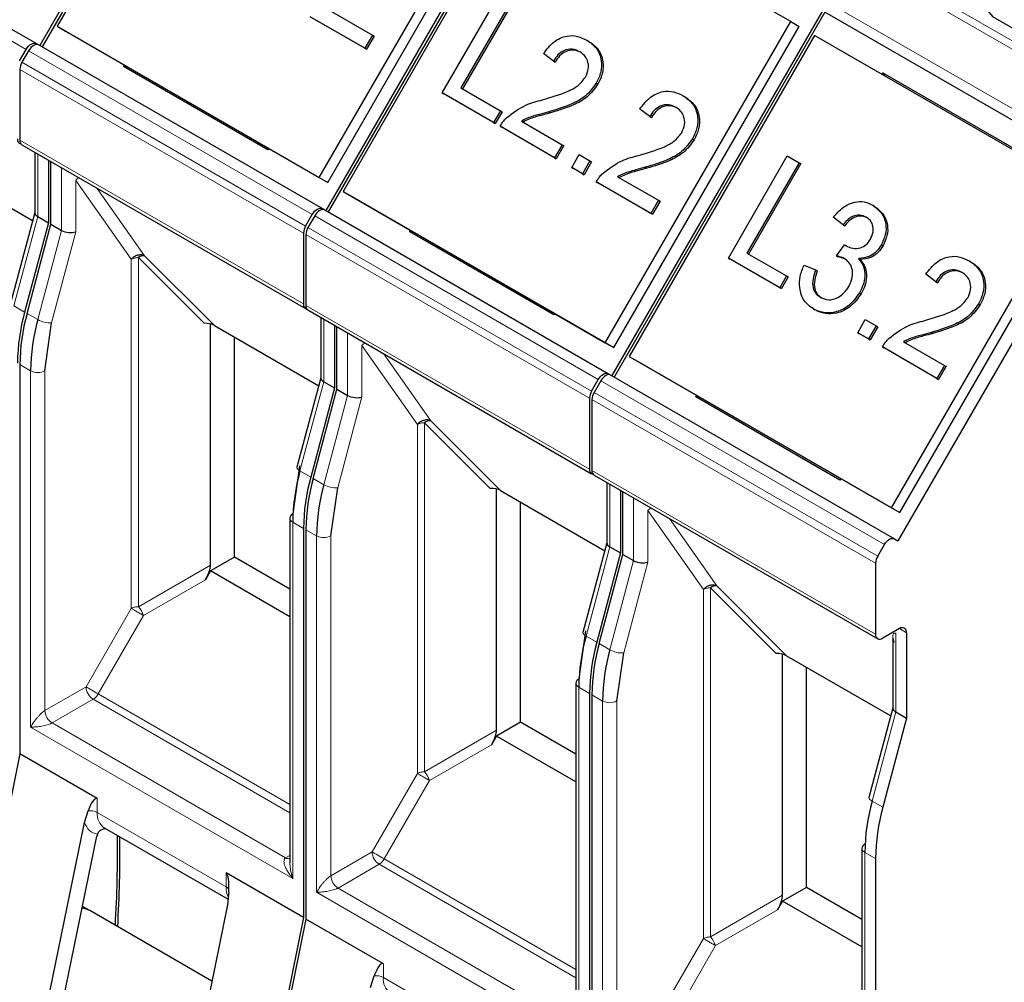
# Model space of a CAD drawing. Header units: millimetres. Extents: x 5 to 418, y 2 to 292.
# Tile 26 of 41: x 265 to 276, y 131 to 142. Entities that reach past the tile are written whole.
import ezdxf

# ---------------------------------------------------------------- set-up
doc = ezdxf.new("R2010")
doc.units = ezdxf.units.MM

msp = doc.modelspace()

# ---------------------------------------------------------------- linework, layer by layer
at = {"color": 7, "linetype": 'Continuous', "lineweight": 25}
for p, q in [((267.339, 146.413), (264.839, 142.0828)), ((267.3673, 146.3966), (264.8673, 142.0665)), ((267.2446, 146.1211), (265.0446, 142.3106)), ((270.7331, 144.4536), (268.2331, 140.1235)), ((270.7614, 144.4373), (268.2614, 140.1071)), ((268.1558, 140.5145), (270.3558, 144.325)), ((268.2558, 140.4567), (270.4558, 144.2673)), ((270.6387, 144.1617), (268.4387, 140.3512)), ((273.7499, 142.3656), (270.6387, 144.1617)), ((261.4332, 144.049), (264.799, 142.1059)), ((269.6157, 141.5192), (270.3157, 142.7316)), ((270.4554, 142.651), (269.8361, 141.5785)), ((270.4754, 142.6395), (269.8561, 141.5669)), ((268.6965, 142.0498), (268.0492, 142.4235)), ((268.302, 142.4848), (268.7863, 142.2053)), ((274.1272, 142.4942), (271.6272, 138.1641)), ((274.1555, 142.4779), (271.6555, 138.1478)), ((277.5213, 140.5348), (274.1555, 142.4779)), ((265.0446, 142.3106), (265.1446, 142.2528)), ((265.0446, 142.3106), (268.1558, 140.5145)), ((268.7165, 142.0383), (268.0692, 142.412)), ((271.5499, 138.5551), (273.7499, 142.3656)), ((271.6499, 138.4974), (273.8499, 142.3079)), ((273.7499, 142.3656), (273.8499, 142.3079)), ((265.1446, 142.2528), (268.2558, 140.4567)), ((268.7863, 142.2053), (268.6965, 142.0498)), ((268.8063, 142.1937), (268.7165, 142.0383)), ((268.7863, 142.2053), (268.8063, 142.1937)), ((274.0328, 142.2023), (271.8328, 138.3918)), ((277.1441, 140.4062), (274.0328, 142.2023)), ((264.799, 142.1059), (264.8268, 142.0899)), ((264.8273, 142.0896), (268.1931, 140.1466)), ((271.3311, 142.1455), (271.3511, 142.1339)), ((264.5996, 141.8992), (264.679, 142.0367)), ((264.7073, 142.0203), (264.6279, 141.8829)), ((268.6965, 142.0498), (268.7165, 142.0383)), ((270.9343, 141.8979), (270.8164, 141.9867)), ((265.8347, 141.8314), (265.8447, 141.8487)), ((270.9343, 141.8979), (270.9543, 141.8863)), ((264.6031, 141.7992), (264.6031, 140.958)), ((267.5458, 140.8437), (265.8347, 141.8314)), ((265.8801, 141.8282), (265.8347, 141.8314)), ((274.8329, 141.7404), (274.8428, 141.7577)), ((274.8428, 141.7577), (276.5539, 140.7699)), ((274.8428, 141.7577), (274.8683, 141.72)), ((271.4424, 141.6349), (271.4624, 141.6234)), ((269.6157, 141.5192), (269.6357, 141.5076)), ((270.2249, 141.1675), (269.6157, 141.5192)), ((270.2449, 141.1559), (269.6357, 141.5076)), ((269.8361, 141.5785), (270.3057, 141.3074)), ((272.4733, 141.4861), (272.4933, 141.4745)), ((270.3057, 141.3074), (270.2249, 141.1675)), ((270.3257, 141.2958), (270.2449, 141.1559)), ((270.3057, 141.3074), (270.3257, 141.2958)), ((270.8806, 141.2961), (270.9006, 141.2845)), ((272.0765, 141.2385), (271.9586, 141.3273)), ((270.2249, 141.1675), (270.2449, 141.1559)), ((270.5538, 141.1849), (271.0381, 140.9053)), ((272.0765, 141.2385), (272.0965, 141.2269)), ((270.9484, 140.7499), (270.3011, 141.1235)), ((270.3011, 141.1235), (270.3211, 141.112)), ((270.9684, 140.7383), (270.3211, 141.112)), ((264.6279, 140.903), (267.9938, 138.96)), ((271.0381, 140.9053), (270.9484, 140.7499)), ((271.0381, 140.9053), (271.0581, 140.8938)), ((272.5847, 140.9755), (272.6047, 140.964)), ((264.7801, 140.8152), (264.7801, 140.0955)), ((267.5557, 140.8609), (267.5458, 140.8437)), ((271.0581, 140.8938), (270.9684, 140.7383)), ((271.1514, 140.6326), (271.2412, 140.7881)), ((271.2412, 140.7881), (271.3681, 140.7148)), ((263.5182, 140.7184), (264.7549, 140.0045)), ((264.9425, 140.7214), (264.9425, 139.9781)), ((264.9708, 139.9618), (264.9708, 140.7051)), ((270.9484, 140.7499), (270.9684, 140.7383)), ((271.3681, 140.7148), (271.2784, 140.5594)), ((271.3881, 140.7033), (271.2984, 140.5478)), ((271.3681, 140.7148), (271.3881, 140.7033)), ((273.0099, 139.5598), (273.7099, 140.7722)), ((273.8495, 140.6916), (273.2302, 139.6191)), ((273.8695, 140.6801), (273.2502, 139.6076)), ((273.7099, 140.7722), (273.8495, 140.6916)), ((273.8495, 140.6916), (273.8695, 140.6801)), ((271.2784, 140.5594), (271.1514, 140.6326)), ((271.1514, 140.6326), (271.1714, 140.6211)), ((271.2984, 140.5478), (271.1714, 140.6211)), ((271.2784, 140.5594), (271.2984, 140.5478)), ((272.0229, 140.6367), (272.0429, 140.6251)), ((268.1558, 140.5145), (268.2558, 140.4567)), ((272.0906, 140.0905), (271.4433, 140.4641)), ((271.4433, 140.4641), (271.4633, 140.4526)), ((272.1106, 140.0789), (271.4633, 140.4526)), ((271.6961, 140.5255), (272.1804, 140.2459)), ((277.5213, 140.5348), (275.0213, 136.2047)), ((268.4387, 140.3512), (271.5499, 138.5551)), ((268.4387, 140.3512), (268.5387, 140.2935)), ((274.9441, 136.5957), (277.1441, 140.4062)), ((275.0441, 136.538), (277.2441, 140.3485)), ((268.5387, 140.2935), (271.6499, 138.4974)), ((272.1804, 140.2459), (272.0906, 140.0905)), ((272.2004, 140.2344), (272.1106, 140.0789)), ((272.1804, 140.2459), (272.2004, 140.2344)), ((264.7801, 140.099), (264.4966, 139.036)), ((268.1931, 140.1466), (268.2209, 140.1305)), ((268.2214, 140.1302), (271.5872, 138.1872)), ((272.0906, 140.0905), (272.1106, 140.0789)), ((274.7228, 140.1875), (274.7428, 140.1759)), ((264.9425, 139.9781), (264.6601, 138.9191)), ((264.8152, 140.0516), (264.9425, 139.9781)), ((267.9938, 139.9398), (268.0731, 140.0773)), ((268.1014, 140.061), (268.022, 139.9235)), ((274.3717, 139.9549), (274.2538, 140.0437)), ((264.6884, 138.9027), (264.9708, 139.9618)), ((264.9708, 139.9618), (265.098, 139.8883)), ((267.9689, 139.8562), (267.9689, 139.0149)), ((269.2288, 139.8721), (269.2388, 139.8893)), ((270.9399, 138.8843), (269.2288, 139.8721)), ((269.2742, 139.8689), (269.2288, 139.8721)), ((274.3717, 139.9549), (274.3917, 139.9434)), ((267.9972, 139.8399), (267.9972, 138.9986)), ((273.2302, 139.6191), (273.6998, 139.348)), ((274.2926, 139.5861), (274.3865, 139.7184)), ((274.3865, 139.7184), (274.4065, 139.7069)), ((274.4065, 139.7069), (274.4106, 139.7038)), ((274.8265, 139.7167), (274.8465, 139.7051)), ((266.0839, 139.5875), (266.9123, 138.759)), ((273.0099, 139.5598), (273.0299, 139.5482)), ((273.6191, 139.2081), (273.0099, 139.5598)), ((273.6391, 139.1966), (273.0299, 139.5482)), ((274.2926, 139.5861), (274.3126, 139.5746)), ((274.5526, 139.5542), (274.5726, 139.5427)), ((275.8674, 139.5267), (275.8874, 139.5151)), ((273.9091, 139.4759), (274.0449, 139.4182)), ((274.0449, 139.4182), (274.0649, 139.4067)), ((273.6998, 139.348), (273.6191, 139.2081)), ((273.7198, 139.3365), (273.6391, 139.1966)), ((273.6998, 139.348), (273.7198, 139.3365)), ((275.4707, 139.2791), (275.3527, 139.3679)), ((275.4707, 139.2791), (275.4907, 139.2675)), ((273.6191, 139.2081), (273.6391, 139.1966)), ((274.5658, 139.148), (274.5858, 139.1364)), ((268.022, 138.9436), (271.3879, 137.0006)), ((274.0196, 138.9562), (274.0396, 138.9446)), ((275.9788, 139.0162), (275.9988, 139.0046)), ((268.1742, 138.8558), (268.1742, 138.1361)), ((270.9498, 138.9015), (270.9399, 138.8843)), ((274.5455, 138.6733), (274.6353, 138.8287)), ((274.6353, 138.8287), (274.7622, 138.7554)), ((264.9001, 138.2215), (264.9802, 138.7928)), ((266.8658, 135.9156), (266.8658, 138.777)), ((266.9123, 138.759), (268.149, 138.0451)), ((268.3366, 138.7621), (268.3366, 138.0187)), ((268.3649, 138.0024), (268.3649, 138.7457)), ((274.7622, 138.7554), (274.6725, 138.6)), ((274.7822, 138.7439), (274.6925, 138.5884)), ((274.7622, 138.7554), (274.7822, 138.7439)), ((267.1487, 136.0096), (267.1487, 138.6226)), ((274.5455, 138.6733), (274.5655, 138.6617)), ((274.6725, 138.6), (274.5455, 138.6733)), ((274.6925, 138.5884), (274.5655, 138.6617)), ((274.6725, 138.6), (274.6925, 138.5884)), ((275.0902, 138.5661), (275.5745, 138.2865)), ((275.417, 138.6773), (275.437, 138.6658)), ((271.5499, 138.5551), (271.6499, 138.4974)), ((274.8375, 138.5047), (274.8575, 138.4932)), ((275.4847, 138.1311), (274.8375, 138.5047)), ((275.5047, 138.1195), (274.8575, 138.4932)), ((271.8328, 138.3918), (271.9328, 138.3341)), ((271.8328, 138.3918), (274.9441, 136.5957)), ((271.9328, 138.3341), (275.0441, 136.538)), ((264.6031, 138.2949), (264.6031, 133.6744)), ((275.5745, 138.2865), (275.4847, 138.1311)), ((275.5945, 138.275), (275.5047, 138.1195)), ((275.5745, 138.2865), (275.5945, 138.275)), ((268.1742, 138.1396), (267.8907, 137.0766)), ((271.3879, 137.9804), (271.4672, 138.1179)), ((271.4955, 138.1016), (271.4162, 137.9641)), ((271.5872, 138.1872), (271.615, 138.1711)), ((271.6155, 138.1709), (274.9813, 136.2278)), ((275.4847, 138.1311), (275.5047, 138.1195)), ((268.3366, 138.0187), (268.0542, 136.9597)), ((268.0825, 136.9434), (268.3649, 138.0024)), ((268.2093, 138.0922), (268.3366, 138.0187)), ((268.3649, 138.0024), (268.4922, 137.9289)), ((271.363, 137.8968), (271.363, 137.0555)), ((271.3913, 137.8805), (271.3913, 137.0392)), ((272.623, 137.9127), (272.6329, 137.9299)), ((274.334, 136.9249), (272.623, 137.9127)), ((272.6683, 137.9095), (272.623, 137.9127)), ((269.478, 137.6281), (270.3064, 136.7996)), ((267.9218, 137.0947), (267.8416, 136.5233)), ((271.4162, 136.9843), (274.782, 135.0412)), ((274.3439, 136.9422), (274.334, 136.9249)), ((268.2942, 136.2621), (268.3743, 136.8334)), ((270.2599, 133.9562), (270.2599, 136.8176)), ((271.5683, 136.8964), (271.5683, 136.1767)), ((270.3064, 136.7996), (271.5431, 136.0857)), ((271.7307, 136.8027), (271.7307, 136.0593)), ((271.759, 136.043), (271.759, 136.7864)), ((270.5428, 134.0502), (270.5428, 136.6632)), ((274.9441, 136.5957), (275.0441, 136.538)), ((267.8065, 136.4744), (267.8065, 132.3838)), ((267.9689, 136.3519), (267.9689, 131.7314)), ((267.9972, 136.3356), (267.9972, 131.715)), ((274.9813, 136.2278), (275.0213, 136.2047)), ((271.5683, 136.1802), (271.2848, 135.1172)), ((271.6034, 136.1328), (271.7307, 136.0593)), ((274.782, 136.0211), (274.8613, 136.1585)), ((267.1487, 136.0096), (266.8658, 135.8463)), ((267.8065, 135.6299), (267.1487, 136.0096)), ((271.7307, 136.0593), (271.4483, 135.0003)), ((271.4766, 134.984), (271.759, 136.043)), ((271.759, 136.043), (271.8863, 135.9695)), ((274.7571, 135.9374), (274.7571, 135.0962)), ((266.8658, 135.8463), (266.8058, 135.7424)), ((267.8065, 135.3033), (266.8658, 135.8463)), ((272.8721, 135.6687), (273.7006, 134.8403)), ((271.3159, 135.1353), (271.2357, 134.564)), ((275.04, 135.1615), (274.842, 135.0472)), ((275.1248, 135.1125), (275.1248, 134.0999)), ((274.9624, 135.0541), (274.9624, 134.2173)), ((274.9633, 135.0539), (274.9739, 134.9953)), ((271.6883, 134.3027), (271.7685, 134.874)), ((273.654, 131.9969), (273.654, 134.8582)), ((273.7006, 134.8403), (274.9372, 134.1264)), ((273.9369, 132.0909), (273.9369, 134.7038)), ((271.2006, 134.515), (271.2006, 130.4244)), ((271.363, 134.3925), (271.363, 129.772)), ((271.3913, 134.3762), (271.3913, 129.7557)), ((274.9624, 134.2209), (274.6789, 133.1578)), ((274.9975, 134.1734), (275.1248, 134.0999)), ((270.5428, 134.0502), (270.2599, 133.887)), ((271.2006, 133.6705), (270.5428, 134.0502)), ((275.1248, 134.0999), (274.8424, 133.0409)), ((270.2599, 133.887), (270.1999, 133.783)), ((271.2006, 133.3439), (270.2599, 133.887)), ((264.6031, 133.6744), (264.0374, 130.91)), ((265.5223, 133.1438), (264.6031, 133.6744)), ((265.3698, 132.8621), (265.4137, 132.9994)), ((264.913, 130.6296), (265.3698, 132.8621)), ((265.6052, 132.7973), (267.0737, 131.9496)), ((265.1177, 130.7465), (265.5174, 132.7)), ((274.5947, 132.5556), (274.5947, 128.465)), ((274.7571, 132.4331), (274.7571, 127.8126)), ((267.9689, 131.7314), (267.0497, 132.262)), ((267.0824, 132.0361), (267.0669, 131.8824)), ((273.9369, 132.0909), (273.654, 131.9276)), ((274.5947, 131.7111), (273.9369, 132.0909)), ((273.654, 131.9276), (273.594, 131.8237)), ((274.5947, 131.3845), (273.654, 131.9276)), ((265.4056, 131.831), (265.3465, 131.8651)), ((266.8819, 130.9787), (265.4339, 131.8147)), ((267.0669, 131.8824), (266.61, 129.6499)), ((267.9689, 131.7314), (267.4032, 128.9669)), ((267.9972, 131.715), (267.4315, 128.9506)), ((268.9164, 131.1844), (267.9972, 131.715)), ((268.7639, 130.9027), (268.8079, 131.04))]:
    msp.add_line(p, q, dxfattribs=at)
at = {"color": 7, "linetype": 'Continuous', "lineweight": 18}
for p, q in [((264.679, 142.0367), (261.3132, 143.9797)), ((274.4211, 143.1689), (277.787, 141.2259)), ((277.847, 141.2892), (274.4811, 143.2323)), ((277.4813, 140.6965), (274.1155, 142.6395)), ((277.4813, 140.5579), (274.1155, 142.501)), ((268.0731, 140.0773), (264.7073, 142.0203)), ((267.9938, 139.9398), (264.6279, 141.8829)), ((267.9689, 139.8562), (264.6031, 141.7992)), ((264.6031, 140.958), (267.9689, 139.0149)), ((264.8152, 140.0516), (264.8152, 140.7949)), ((265.098, 140.6316), (265.098, 139.8883)), ((265.2678, 139.871), (265.2678, 140.481)), ((265.2678, 140.481), (265.9256, 139.5451)), ((265.5221, 140.3868), (266.0839, 139.5875)), ((264.5328, 138.9925), (264.8152, 140.0516)), ((271.4672, 138.1179), (268.1014, 140.061)), ((265.098, 139.8883), (264.8156, 138.8293)), ((264.9802, 138.7928), (265.2678, 139.871)), ((271.3879, 137.9804), (268.022, 139.9235)), ((271.363, 137.8968), (267.9972, 139.8399)), ((265.9256, 139.5451), (265.9256, 135.4014)), ((266.7899, 138.7859), (266.0104, 139.5654)), ((266.0104, 139.5654), (266.0104, 135.4217)), ((264.6601, 138.9191), (264.5328, 138.9925)), ((267.9972, 138.9986), (271.363, 137.0555)), ((264.8156, 138.8293), (264.6884, 138.9027)), ((268.2093, 138.0922), (268.2093, 138.8355)), ((268.4922, 138.6723), (268.4922, 137.9289)), ((268.6619, 137.9116), (268.6619, 138.5216)), ((268.6619, 138.5216), (269.3197, 137.5857)), ((268.9162, 138.4274), (269.478, 137.6281)), ((264.6031, 138.2949), (264.7304, 138.2215)), ((264.7304, 133.9929), (264.7304, 138.2215)), ((264.9001, 134.1889), (264.9001, 138.2215)), ((274.8613, 136.1585), (271.4955, 138.1016)), ((267.9269, 137.0332), (268.2093, 138.0922)), ((268.4922, 137.9289), (268.2098, 136.8699)), ((268.3743, 136.8334), (268.6619, 137.9116)), ((274.7571, 135.9374), (271.3913, 137.8805)), ((274.782, 136.0211), (271.4162, 137.9641)), ((269.3197, 137.5857), (269.3197, 133.4421)), ((270.184, 136.8265), (269.4045, 137.606)), ((269.4045, 137.606), (269.4045, 133.4624)), ((268.0542, 136.9597), (267.9269, 137.0332)), ((268.2098, 136.8699), (268.0825, 136.9434)), ((271.3913, 137.0392), (274.7571, 135.0962)), ((271.6034, 136.1328), (271.6034, 136.8762)), ((271.8863, 136.7129), (271.8863, 135.9695)), ((272.056, 135.9522), (272.056, 136.5623)), ((272.056, 136.5623), (272.7138, 135.6263)), ((272.3103, 136.4681), (272.8721, 135.6687)), ((267.9689, 136.3519), (267.8416, 136.4254)), ((267.8416, 136.4254), (267.8416, 132.1968)), ((267.9972, 136.3356), (268.1245, 136.2621)), ((268.1245, 132.0335), (268.1245, 136.2621)), ((268.2942, 132.2295), (268.2942, 136.2621)), ((271.321, 135.0738), (271.6034, 136.1328)), ((266.0104, 135.4217), (266.8658, 135.9156)), ((271.8863, 135.9695), (271.6039, 134.9105)), ((271.7685, 134.874), (272.056, 135.9522)), ((266.8058, 135.7424), (266.0704, 135.3178)), ((273.5781, 134.8671), (272.7986, 135.6466)), ((272.7986, 135.6466), (272.7986, 131.503)), ((272.7138, 135.6263), (272.7138, 131.4827)), ((265.9256, 135.4014), (265.3882, 134.4706)), ((266.0704, 135.3178), (265.533, 134.387)), ((271.4483, 135.0003), (271.321, 135.0738)), ((274.9975, 134.1734), (274.9975, 135.1056)), ((275.04, 135.1614), (275.1248, 135.1125)), ((271.6039, 134.9105), (271.4766, 134.984)), ((265.3882, 134.4706), (264.9001, 134.1889)), ((265.533, 134.387), (267.8065, 133.0746)), ((271.363, 134.3925), (271.2357, 134.466)), ((271.2357, 134.466), (271.2357, 130.2374)), ((271.3913, 134.3762), (271.5186, 134.3027)), ((265.473, 134.3237), (264.9849, 134.0419)), ((267.8065, 132.9766), (265.473, 134.3237)), ((271.5186, 130.0741), (271.5186, 134.3027)), ((271.6883, 130.2701), (271.6883, 134.3027)), ((274.7151, 133.1144), (274.9975, 134.1734)), ((267.7568, 132.4417), (264.9849, 134.0419)), ((267.8416, 132.1968), (264.7304, 133.9929)), ((269.4045, 133.4624), (270.2599, 133.9562)), ((270.1999, 133.783), (269.4645, 133.3584)), ((269.3197, 133.4421), (268.7823, 132.5113)), ((269.4645, 133.3584), (268.9271, 132.4276)), ((265.5223, 133.1438), (265.5223, 132.9804)), ((274.8424, 133.0409), (274.7151, 133.1144)), ((265.5223, 132.9804), (267.0497, 132.0987)), ((268.7823, 132.5113), (268.2942, 132.2295)), ((274.7571, 132.4331), (274.6298, 132.5066)), ((274.6298, 132.5066), (274.6298, 128.278)), ((267.7568, 132.4417), (267.8065, 132.4704)), ((268.9271, 132.4276), (271.2006, 131.1152)), ((267.0497, 132.0987), (267.0497, 132.262)), ((268.8671, 132.3643), (268.379, 132.0825)), ((271.2006, 131.0172), (268.8671, 132.3643)), ((271.2357, 130.2374), (268.1245, 132.0335)), ((271.1509, 130.4823), (268.379, 132.0825)), ((272.7986, 131.503), (273.654, 131.9969)), ((273.594, 131.8237), (272.8586, 131.3991)), ((272.7138, 131.4827), (272.1764, 130.5519)), ((272.8586, 131.3991), (272.3212, 130.4682)), ((268.9164, 131.1844), (268.9164, 131.0211)), ((268.9164, 131.0211), (270.4438, 130.1393))]:
    msp.add_line(p, q, dxfattribs=at)
at = {"color": 7, "linetype": 'Continuous', "lineweight": 25, "flags": 128}
for points in [[(276.2845, 143.3589), (276.0335, 143.152), (275.9202, 142.908), (275.9584, 142.6563), (276.1433, 142.4274), (276.4527, 142.2487), (276.8493, 142.142), (277.2852, 142.12), (277.7079, 142.1854), (278.0664, 142.3302), (278.3174, 142.5372), (278.4306, 142.7812), (278.3925, 143.0328), (278.2076, 143.2618), (277.8981, 143.4404), (277.5015, 143.5472), (277.0656, 143.5692), (276.6429, 143.5038), (276.2845, 143.3589)], [(264.679, 142.0367), (264.6919, 142.0563), (264.7065, 142.0738), (264.7224, 142.0886), (264.739, 142.1), (264.7556, 142.1077), (264.7715, 142.1113), (264.7861, 142.1107), (264.799, 142.1059)], [(264.8273, 142.0896), (264.8144, 142.0944), (264.7998, 142.095), (264.7838, 142.0913), (264.7673, 142.0837), (264.7507, 142.0722), (264.7348, 142.0575), (264.7201, 142.0399), (264.7073, 142.0203)], [(268.0731, 140.0773), (268.086, 140.0969), (268.1006, 140.1144), (268.1166, 140.1292), (268.1331, 140.1406), (268.1497, 140.1483), (268.1656, 140.1519), (268.1803, 140.1513), (268.1931, 140.1466)], [(268.2214, 140.1302), (268.2085, 140.135), (268.1939, 140.1356), (268.178, 140.132), (268.1614, 140.1243), (268.1448, 140.1129), (268.1289, 140.0981), (268.1143, 140.0806), (268.1014, 140.061)], [(271.4672, 138.1179), (271.4801, 138.1375), (271.4948, 138.155), (271.5107, 138.1698), (271.5272, 138.1812), (271.5438, 138.1889), (271.5597, 138.1925), (271.5744, 138.1919), (271.5872, 138.1872)], [(271.6155, 138.1709), (271.6027, 138.1756), (271.588, 138.1762), (271.5721, 138.1726), (271.5555, 138.1649), (271.539, 138.1535), (271.523, 138.1387), (271.5084, 138.1212), (271.4955, 138.1016)], [(274.8613, 136.1585), (274.8742, 136.1781), (274.8889, 136.1957), (274.9048, 136.2104), (274.9213, 136.2219), (274.9379, 136.2295), (274.9538, 136.2331), (274.9685, 136.2326), (274.9813, 136.2278)], [(265.4339, 131.8147), (265.3785, 131.8378), (265.3425, 131.8451)], [(265.4194, 131.8223), (265.3503, 131.8541), (265.3446, 131.8556)]]:
    msp.add_lwpolyline(points, dxfattribs=at)
at = {"color": 7, "linetype": 'Continuous', "lineweight": 18, "flags": 128}
for points in [[(267.9269, 137.0332), (267.9119, 137.043), (267.9005, 137.0529), (267.8932, 137.0625), (267.8903, 137.0715), (267.8907, 137.0766)], [(271.321, 135.0738), (271.306, 135.0836), (271.2946, 135.0935), (271.2873, 135.1031), (271.2844, 135.1121), (271.2848, 135.1172)], [(265.533, 134.387), (265.5153, 134.3972), (265.496, 134.4084), (265.4758, 134.4201), (265.4554, 134.4318), (265.4358, 134.4431), (265.4176, 134.4536), (265.4015, 134.4629), (265.3882, 134.4706)], [(274.7151, 133.1144), (274.7001, 133.1242), (274.6887, 133.1341), (274.6814, 133.1437), (274.6785, 133.1527), (274.6789, 133.1578)], [(268.9271, 132.4276), (268.9094, 132.4378), (268.8901, 132.449), (268.8699, 132.4607), (268.8496, 132.4724), (268.8299, 132.4838), (268.8117, 132.4943), (268.7956, 132.5036), (268.7823, 132.5113)]]:
    msp.add_lwpolyline(points, dxfattribs=at)
at = {"color": 7, "linetype": 'Continuous', "lineweight": 25}
for centre, radius, start, end in [((264.7761, 141.7933), 0.1731, 148.85627, 178.0435), ((264.627, 140.9657), 0.0529, 170.68982, 257.44019), ((264.6619, 140.9515), 0.0592, 173.70115, 234.98667), ((268.1419, 139.8503), 0.1731, 148.85627, 178.0435), ((268.1702, 139.834), 0.1731, 148.85627, 178.0435), ((266.0735, 139.4892), 0.0989, 83.93526, 129.59812), ((266.9523, 138.2875), 2.3776, 164.5964, 179.42776), ((268.0211, 139.0064), 0.0529, 170.68982, 257.44019), ((268.056, 138.9921), 0.0592, 173.70115, 234.98667), ((266.9805, 138.2712), 2.3776, 164.5964, 179.42776), ((267.1078, 138.1977), 2.3776, 164.5964, 179.42776), ((271.5361, 137.8909), 0.1731, 148.85627, 178.0435), ((271.5643, 137.8746), 0.1731, 148.85627, 178.0435), ((269.4676, 137.5298), 0.0989, 83.93526, 129.59812), ((271.4152, 137.047), 0.0529, 170.68982, 257.44019), ((270.2191, 136.4016), 2.3776, 164.5964, 179.42776), ((270.3464, 136.3282), 2.3776, 164.5964, 179.42776), ((270.3747, 136.3118), 2.3776, 164.5964, 179.42776), ((271.4501, 137.0327), 0.0592, 173.70115, 234.98667), ((270.5019, 136.2383), 2.3776, 164.5964, 179.42776), ((267.8665, 136.4684), 0.0604, 114.37466, 174.3052), ((274.9302, 135.9315), 0.1731, 148.85627, 178.0435), ((272.8617, 135.5704), 0.0989, 83.93526, 129.59812), ((273.6132, 134.4422), 2.3776, 164.5964, 179.42776), ((274.8089, 135.0878), 0.0524, 170.78596, 309.20329), ((275.0731, 135.1208), 0.0524, 350.78596, 129.20329), ((273.7405, 134.3688), 2.3776, 164.5964, 179.42776), ((273.7688, 134.3524), 2.3776, 164.5964, 179.42776), ((273.8961, 134.279), 2.3776, 164.5964, 179.42776), ((271.2606, 134.509), 0.0604, 114.37466, 174.3052), ((277.0073, 132.4829), 2.3776, 164.5964, 179.42776), ((277.1346, 132.4094), 2.3776, 164.5964, 179.42776), ((265.6865, 132.6651), 0.1727, 161.25922, 168.33402), ((250.0184, 132.5504), 15.7443, 356.68522, 0.56926), ((250.1036, 132.5327), 15.6873, 356.67817, 0.57631), ((274.6548, 132.5496), 0.0604, 114.37466, 174.3052)]:
    msp.add_arc(centre, radius, start, end, dxfattribs=at)
at = {"color": 7, "linetype": 'Continuous', "lineweight": 18}
for centre, radius, start, end in [((265.3846, 140.3866), 0.1502, 122.65434, 141.03376), ((264.9578, 139.0813), 0.2894, 240.57299, 274.44123), ((268.7787, 138.4272), 0.1502, 122.65434, 141.03376), ((264.8152, 138.3852), 0.1844, 242.60967, 297.39033), ((268.3519, 137.1219), 0.2894, 240.57299, 274.44123), ((272.1728, 136.4678), 0.1502, 122.65434, 141.03376), ((267.8665, 136.4803), 0.0604, 185.6948, 245.62534), ((268.2093, 136.4259), 0.1844, 242.60967, 297.39033), ((265.755, 135.205), 0.335, 19.68312, 40.31688), ((271.746, 135.1625), 0.2894, 240.57299, 274.44123), ((271.2606, 134.521), 0.0604, 185.6948, 245.62534), ((265.5724, 134.479), 0.1844, 182.60548, 237.39452), ((265.3814, 134.4705), 0.1731, 301.95467, 331.14439), ((271.6034, 134.4665), 0.1844, 242.60967, 297.39033), ((265.0843, 134.1972), 0.1844, 182.60548, 237.39452), ((269.1491, 133.2456), 0.335, 19.68312, 40.31688), ((265.4382, 132.8189), 0.1822, 62.50585, 97.71911), ((265.718, 132.9587), 0.1969, 173.64324, 235.04458), ((268.9665, 132.5196), 0.1844, 182.60548, 237.39452), ((274.6548, 132.5616), 0.0604, 185.6948, 245.62534), ((267.7936, 132.4955), 0.0652, 235.59372, 281.3837), ((268.7755, 132.5112), 0.1731, 301.95467, 331.14439), ((268.4784, 132.2379), 0.1844, 182.60548, 237.39452), ((267.3115, 132.091), 0.262, 178.31981, 206.08241), ((267.0212, 132.0399), 0.0654, 17.14895, 64.22045), ((272.5432, 131.2862), 0.335, 19.68312, 40.31688), ((268.8323, 130.8595), 0.1822, 62.50585, 97.71911), ((269.1121, 130.9993), 0.1969, 173.64324, 235.04458)]:
    msp.add_arc(centre, radius, start, end, dxfattribs=at)
at = {"color": 7, "linetype": 'Continuous', "lineweight": 25}
for centre, major_axis, ratio, start_param, end_param in [((264.9001, 140.0833), (0.1198, -0.0157), 0.4692197, 3.203004, 3.9884022), ((265.1829, 139.92), (0.1198, -0.0157), 0.4692197, 3.9884022, 5.5591985), ((266.7899, 138.7166), (0.1549, 0), 0.4471651, 0.659058, 1.5707963), ((268.2942, 138.1239), (0.1198, -0.0157), 0.4692197, 3.203004, 3.9884022), ((268.577, 137.9606), (0.1198, -0.0157), 0.4692197, 3.9884022, 5.5591985), ((270.184, 136.7572), (0.1549, 0), 0.4471651, 0.659058, 1.5707963), ((271.6883, 136.1645), (0.1198, -0.0157), 0.4692197, 3.203004, 3.9884022), ((266.7458, 135.7771), (0.1039, 0.18), 0.3333514, 4.7123538, 5.7595513), ((271.9711, 136.0012), (0.1198, -0.0157), 0.4692197, 3.9884022, 5.5591985), ((273.5781, 134.7978), (0.1549, 0), 0.4471651, 0.659058, 1.5707963), ((275.0824, 134.2051), (0.1198, -0.0157), 0.4692197, 3.203004, 3.9884022), ((270.1399, 133.8177), (0.1039, 0.18), 0.3333514, 4.7123538, 5.7595513), ((265.4375, 132.7291), (0.0781, 0.4172), 0.2183761, 6.2064576, 7.1907915), ((266.9648, 131.8474), (0.0781, 0.4172), 0.2183761, 5.2221236, 6.2064576), ((273.534, 131.8583), (0.1039, 0.18), 0.3333514, 4.7123538, 5.7595513), ((268.8316, 130.7697), (0.0781, 0.4172), 0.2183761, 6.2064576, 7.1907915)]:
    msp.add_ellipse(centre, major_axis=major_axis, ratio=ratio, start_param=start_param, end_param=end_param, dxfattribs=at)
for points, knots in [([(270.8164, 141.9867), (270.8547, 142.0363), (270.9313, 142.1351), (271.085, 142.2049), (271.223, 142.1986), (271.295, 142.1632), (271.3311, 142.1455)], [0, 0, 0, 0, 0.2802352, 0.558893, 0.7791323, 1, 1, 1, 1]), ([(271.3311, 142.1455), (271.3722, 142.1169), (271.4541, 142.0598), (271.5088, 141.9163), (271.5051, 141.7646), (271.4633, 141.6782), (271.4424, 141.6349)], [0, 0, 0, 0, 0.2804823, 0.5596436, 0.7797486, 1, 1, 1, 1]), ([(271.3511, 142.1339), (271.3922, 142.1053), (271.4741, 142.0482), (271.5288, 141.9047), (271.5251, 141.7531), (271.4833, 141.6666), (271.4624, 141.6234)], [0, 0, 0, 0, 0.2804823, 0.5596436, 0.7797486, 1, 1, 1, 1]), ([(271.2475, 142.0072), (271.2187, 142.0205), (271.1612, 142.047), (271.064, 142.0305), (270.9845, 141.974), (270.951, 141.9233), (270.9343, 141.8979)], [0, 0, 0, 0, 0.2804101, 0.559489, 0.7793747, 1, 1, 1, 1]), ([(271.2675, 141.9956), (271.2387, 142.0089), (271.1812, 142.0355), (271.084, 142.019), (271.0045, 141.9624), (270.971, 141.9117), (270.9543, 141.8863)], [0, 0, 0, 0, 0.2804101, 0.559489, 0.7793747, 1, 1, 1, 1]), ([(271.3147, 141.7068), (271.3292, 141.7397), (271.3584, 141.8056), (271.3444, 141.9001), (271.3046, 141.9684), (271.2666, 141.9942), (271.2475, 142.0072)], [0, 0, 0, 0, 0.2790799, 0.5586119, 0.7790431, 1, 1, 1, 1]), ([(270.8044, 141.4375), (270.906, 141.4673), (271.0473, 141.5087), (271.2279, 141.5968), (271.2858, 141.6702), (271.3147, 141.7068)], [0, 0, 0, 0, 0.5613127, 0.7813859, 1, 1, 1, 1]), ([(271.4424, 141.6349), (271.4023, 141.5809), (271.3219, 141.4726), (271.1186, 141.3662), (270.9709, 141.3227), (270.8806, 141.2961)], [0, 0, 0, 0, 0.2787415, 0.5588337, 1, 1, 1, 1]), ([(271.4624, 141.6234), (271.4223, 141.5694), (271.3419, 141.461), (271.1386, 141.3546), (270.9909, 141.3112), (270.9006, 141.2845)], [0, 0, 0, 0, 0.2787415, 0.5588337, 1, 1, 1, 1]), ([(271.9586, 141.3273), (271.997, 141.3768), (272.0735, 141.4757), (272.2273, 141.5455), (272.3652, 141.5392), (272.4373, 141.5038), (272.4733, 141.4861)], [0, 0, 0, 0, 0.2802352, 0.558893, 0.7791323, 1, 1, 1, 1]), ([(272.4733, 141.4861), (272.5144, 141.4575), (272.5964, 141.4004), (272.651, 141.2569), (272.6474, 141.1052), (272.6056, 141.0188), (272.5847, 140.9755)], [0, 0, 0, 0, 0.2804823, 0.5596436, 0.7797486, 1, 1, 1, 1]), ([(270.3766, 141.2237), (270.4519, 141.2807), (270.5866, 141.3828), (270.7377, 141.4208), (270.8044, 141.4375)], [0, 0, 0, 0, 0.5583593, 1, 1, 1, 1]), ([(272.3898, 141.3478), (272.361, 141.3611), (272.3034, 141.3876), (272.2063, 141.3711), (272.1268, 141.3146), (272.0933, 141.2639), (272.0765, 141.2385)], [0, 0, 0, 0, 0.2804101, 0.559489, 0.7793747, 1, 1, 1, 1]), ([(272.4098, 141.3362), (272.381, 141.3495), (272.3234, 141.3761), (272.2263, 141.3596), (272.1468, 141.303), (272.1133, 141.2523), (272.0965, 141.2269)], [0, 0, 0, 0, 0.2804101, 0.559489, 0.7793747, 1, 1, 1, 1]), ([(272.4933, 141.4745), (272.5344, 141.4459), (272.6164, 141.3888), (272.671, 141.2453), (272.6674, 141.0937), (272.6256, 141.0072), (272.6047, 140.964)], [0, 0, 0, 0, 0.2804823, 0.5596436, 0.7797486, 1, 1, 1, 1]), ([(270.8806, 141.2961), (270.8432, 141.2859), (270.7816, 141.269), (270.696, 141.2447), (270.6234, 141.2221), (270.577, 141.1973), (270.5538, 141.1849)], [0, 0, 0, 0, 0.3400378, 0.56006281, 0.78008951, 1, 1, 1, 1]), ([(270.9006, 141.2845), (270.8632, 141.2743), (270.8016, 141.2574), (270.716, 141.2331), (270.6434, 141.2105), (270.597, 141.1857), (270.5738, 141.1733)], [0, 0, 0, 0, 0.3400378, 0.5600628, 0.7800895, 1, 1, 1, 1]), ([(272.4569, 141.0474), (272.4715, 141.0803), (272.5006, 141.1462), (272.4866, 141.2407), (272.4469, 141.309), (272.4088, 141.3348), (272.3898, 141.3478)], [0, 0, 0, 0, 0.2790799, 0.5586119, 0.7790431, 1, 1, 1, 1]), ([(270.3011, 141.1235), (270.3133, 141.1439), (270.3351, 141.1802), (270.364, 141.2104), (270.3766, 141.2237)], [0, 0, 0, 0, 0.55995634, 1, 1, 1, 1]), ([(271.9467, 140.7781), (272.0482, 140.8079), (272.1896, 140.8493), (272.3701, 140.9373), (272.4281, 141.0108), (272.4569, 141.0474)], [0, 0, 0, 0, 0.5613127, 0.7813859, 1, 1, 1, 1]), ([(272.5847, 140.9755), (272.5446, 140.9215), (272.4641, 140.8132), (272.2608, 140.7068), (272.1132, 140.6633), (272.0229, 140.6367)], [0, 0, 0, 0, 0.2787415, 0.5588337, 1, 1, 1, 1]), ([(272.6047, 140.964), (272.5646, 140.91), (272.4841, 140.8016), (272.2808, 140.6952), (272.1332, 140.6517), (272.0429, 140.6251)], [0, 0, 0, 0, 0.2787415, 0.5588337, 1, 1, 1, 1]), ([(271.5189, 140.5643), (271.5941, 140.6213), (271.7289, 140.7234), (271.88, 140.7614), (271.9467, 140.7781)], [0, 0, 0, 0, 0.5583593, 1, 1, 1, 1]), ([(271.4433, 140.4641), (271.4556, 140.4845), (271.4774, 140.5208), (271.5062, 140.551), (271.5189, 140.5643)], [0, 0, 0, 0, 0.5599563, 1, 1, 1, 1]), ([(272.0229, 140.6367), (271.9855, 140.6264), (271.9239, 140.6096), (271.8383, 140.5853), (271.7657, 140.5626), (271.7193, 140.5379), (271.6961, 140.5255)], [0, 0, 0, 0, 0.3400378, 0.5600628, 0.7800895, 1, 1, 1, 1]), ([(272.0429, 140.6251), (272.0055, 140.6149), (271.9439, 140.598), (271.8583, 140.5737), (271.7857, 140.5511), (271.7393, 140.5263), (271.7161, 140.5139)], [0, 0, 0, 0, 0.3400378, 0.5600628, 0.7800895, 1, 1, 1, 1]), ([(274.2538, 140.0437), (274.2908, 140.0852), (274.3646, 140.1681), (274.4999, 140.2301), (274.6251, 140.2334), (274.6902, 140.2028), (274.7228, 140.1875)], [0, 0, 0, 0, 0.2802532, 0.5595228, 0.7795924, 1, 1, 1, 1]), ([(274.7228, 140.1875), (274.7593, 140.1599), (274.8322, 140.1049), (274.8844, 139.9752), (274.8811, 139.8363), (274.8447, 139.7566), (274.8265, 139.7167)], [0, 0, 0, 0, 0.2801842, 0.5598553, 0.7799999, 1, 1, 1, 1]), ([(274.7428, 140.1759), (274.7793, 140.1484), (274.8522, 140.0934), (274.9044, 139.9637), (274.9011, 139.8247), (274.8647, 139.745), (274.8465, 139.7051)], [0, 0, 0, 0, 0.2801842, 0.5598553, 0.7799999, 1, 1, 1, 1]), ([(274.646, 140.0453), (274.6212, 140.0562), (274.5715, 140.0779), (274.4885, 140.0608), (274.4212, 140.0139), (274.3882, 139.9746), (274.3717, 139.9549)], [0, 0, 0, 0, 0.2800014, 0.5591308, 0.7793201, 1, 1, 1, 1]), ([(274.666, 140.0337), (274.6412, 140.0446), (274.5915, 140.0664), (274.5085, 140.0492), (274.4412, 140.0024), (274.4082, 139.963), (274.3917, 139.9434)], [0, 0, 0, 0, 0.2800014, 0.5591308, 0.7793201, 1, 1, 1, 1]), ([(274.6966, 139.7849), (274.7095, 139.8129), (274.7354, 139.869), (274.727, 139.9512), (274.6946, 140.0114), (274.6622, 140.034), (274.646, 140.0453)], [0, 0, 0, 0, 0.27946, 0.5589523, 0.7792553, 1, 1, 1, 1]), ([(274.4037, 139.7062), (274.4304, 139.6945), (274.4838, 139.671), (274.5707, 139.6723), (274.6498, 139.7143), (274.681, 139.7613), (274.6966, 139.7849)], [0, 0, 0, 0, 0.2806803, 0.5609514, 0.7800568, 1, 1, 1, 1]), ([(274.3865, 139.7184), (274.3896, 139.716), (274.3952, 139.7117), (274.4011, 139.7079), (274.4037, 139.7062)], [0, 0, 0, 0, 0.5600031, 1, 1, 1, 1]), ([(274.8265, 139.7167), (274.8076, 139.6892), (274.7698, 139.6341), (274.6731, 139.566), (274.5983, 139.5587), (274.5526, 139.5542)], [0, 0, 0, 0, 0.2804963, 0.5610033, 1, 1, 1, 1]), ([(274.8465, 139.7051), (274.8276, 139.6776), (274.7898, 139.6225), (274.6931, 139.5544), (274.6183, 139.5471), (274.5726, 139.5427)], [0, 0, 0, 0, 0.2804963, 0.5610033, 1, 1, 1, 1]), ([(266.0839, 139.5875), (266.073, 139.5916), (266.0559, 139.5981), (266.0261, 139.5981), (266.0078, 139.5949), (265.9845, 139.5883), (265.9558, 139.5758), (265.9358, 139.5555), (265.9256, 139.5451)], [0, 0, 0, 0, 0.2354726, 0.37013308, 0.51597189, 0.54317642, 0.76658206, 1, 1, 1, 1]), ([(274.3842, 139.5552), (274.3679, 139.5628), (274.3386, 139.5763), (274.3067, 139.5831), (274.2926, 139.5861)], [0, 0, 0, 0, 0.5597721, 1, 1, 1, 1]), ([(274.4042, 139.5437), (274.3879, 139.5512), (274.3586, 139.5648), (274.3267, 139.5716), (274.3126, 139.5746)], [0, 0, 0, 0, 0.5597721, 1, 1, 1, 1]), ([(274.4396, 139.2224), (274.4562, 139.2578), (274.4894, 139.3283), (274.4833, 139.433), (274.4455, 139.5119), (274.4047, 139.5408), (274.3842, 139.5552)], [0, 0, 0, 0, 0.2797467, 0.5591709, 0.7794436, 1, 1, 1, 1]), ([(274.5526, 139.5542), (274.5755, 139.525), (274.6213, 139.4665), (274.6355, 139.3503), (274.6138, 139.2405), (274.5818, 139.1788), (274.5658, 139.148)], [0, 0, 0, 0, 0.2798072, 0.5591854, 0.7794082, 1, 1, 1, 1]), ([(274.5726, 139.5427), (274.5955, 139.5134), (274.6413, 139.455), (274.6555, 139.3387), (274.6338, 139.2289), (274.6018, 139.1673), (274.5858, 139.1364)], [0, 0, 0, 0, 0.2798072, 0.5591854, 0.7794082, 1, 1, 1, 1]), ([(275.3527, 139.3679), (275.3911, 139.4175), (275.4677, 139.5163), (275.6214, 139.5862), (275.7593, 139.5798), (275.8314, 139.5444), (275.8674, 139.5267)], [0, 0, 0, 0, 0.2802352, 0.558893, 0.7791323, 1, 1, 1, 1]), ([(275.8674, 139.5267), (275.9085, 139.4981), (275.9905, 139.441), (276.0451, 139.2975), (276.0415, 139.1459), (275.9997, 139.0594), (275.9788, 139.0162)], [0, 0, 0, 0, 0.2804823, 0.5596436, 0.7797486, 1, 1, 1, 1]), ([(275.8874, 139.5151), (275.9285, 139.4865), (276.0105, 139.4295), (276.0651, 139.286), (276.0615, 139.1343), (276.0197, 139.0479), (275.9988, 139.0046)], [0, 0, 0, 0, 0.2804823, 0.5596436, 0.7797486, 1, 1, 1, 1]), ([(274.0196, 138.9562), (273.9792, 138.9859), (273.8985, 139.0452), (273.8503, 139.1929), (273.8551, 139.3433), (273.8911, 139.4317), (273.9091, 139.4759)], [0, 0, 0, 0, 0.2799105, 0.5592491, 0.7794763, 1, 1, 1, 1]), ([(274.0449, 139.4182), (274.0333, 139.383), (274.0102, 139.3129), (274.0065, 139.2107), (274.0454, 139.1346), (274.0851, 139.1072), (274.1049, 139.0934)], [0, 0, 0, 0, 0.2808811, 0.5600727, 0.7796532, 1, 1, 1, 1]), ([(274.0649, 139.4067), (274.0533, 139.3715), (274.0302, 139.3013), (274.0265, 139.1991), (274.0654, 139.123), (274.1051, 139.0956), (274.1249, 139.0819)], [0, 0, 0, 0, 0.2808811, 0.5600727, 0.7796532, 1, 1, 1, 1]), ([(275.7839, 139.3884), (275.7551, 139.4017), (275.6976, 139.4283), (275.6004, 139.4117), (275.5209, 139.3552), (275.4874, 139.3045), (275.4707, 139.2791)], [0, 0, 0, 0, 0.2804101, 0.559489, 0.7793747, 1, 1, 1, 1]), ([(275.8039, 139.3768), (275.7751, 139.3902), (275.7176, 139.4167), (275.6204, 139.4002), (275.5409, 139.3437), (275.5074, 139.2929), (275.4907, 139.2675)], [0, 0, 0, 0, 0.2804101, 0.559489, 0.7793747, 1, 1, 1, 1]), ([(275.8511, 139.088), (275.8656, 139.1209), (275.8947, 139.1868), (275.8808, 139.2813), (275.841, 139.3496), (275.8029, 139.3755), (275.7839, 139.3884)], [0, 0, 0, 0, 0.27907993, 0.55861185, 0.77904313, 1, 1, 1, 1]), ([(274.5658, 139.148), (274.5267, 139.0935), (274.4484, 138.9846), (274.2856, 138.9108), (274.1364, 138.9018), (274.0585, 138.938), (274.0196, 138.9562)], [0, 0, 0, 0, 0.2794007, 0.5590642, 0.7793783, 1, 1, 1, 1]), ([(274.1049, 139.0934), (274.1362, 139.0799), (274.1985, 139.0528), (274.3019, 139.081), (274.3858, 139.1412), (274.4216, 139.1954), (274.4396, 139.2224)], [0, 0, 0, 0, 0.2798831, 0.5589932, 0.779319, 1, 1, 1, 1]), ([(274.5858, 139.1364), (274.5467, 139.082), (274.4684, 138.9731), (274.3056, 138.8993), (274.1564, 138.8903), (274.0785, 138.9265), (274.0396, 138.9446)], [0, 0, 0, 0, 0.2794007, 0.5590642, 0.7793783, 1, 1, 1, 1]), ([(275.3408, 138.8188), (275.4423, 138.8485), (275.5837, 138.8899), (275.7642, 138.978), (275.8222, 139.0514), (275.8511, 139.088)], [0, 0, 0, 0, 0.5613127, 0.7813859, 1, 1, 1, 1]), ([(275.9788, 139.0162), (275.9387, 138.9621), (275.8582, 138.8538), (275.655, 138.7474), (275.5073, 138.7039), (275.417, 138.6773)], [0, 0, 0, 0, 0.27874148, 0.55883368, 1, 1, 1, 1]), ([(275.9988, 139.0046), (275.9587, 138.9506), (275.8782, 138.8423), (275.675, 138.7359), (275.5273, 138.6924), (275.437, 138.6658)], [0, 0, 0, 0, 0.2787415, 0.5588337, 1, 1, 1, 1]), ([(274.913, 138.6049), (274.9882, 138.6619), (275.123, 138.764), (275.2741, 138.802), (275.3408, 138.8188)], [0, 0, 0, 0, 0.55835928, 1, 1, 1, 1]), ([(274.8375, 138.5047), (274.8497, 138.5251), (274.8715, 138.5614), (274.9003, 138.5916), (274.913, 138.6049)], [0, 0, 0, 0, 0.5599563, 1, 1, 1, 1]), ([(275.417, 138.6773), (275.3796, 138.6671), (275.318, 138.6502), (275.2324, 138.6259), (275.1598, 138.6033), (275.1134, 138.5785), (275.0902, 138.5661)], [0, 0, 0, 0, 0.3400378, 0.5600628, 0.7800895, 1, 1, 1, 1]), ([(275.437, 138.6658), (275.3996, 138.6555), (275.338, 138.6387), (275.2524, 138.6143), (275.1798, 138.5917), (275.1334, 138.5669), (275.1102, 138.5545)], [0, 0, 0, 0, 0.3400378, 0.5600628, 0.7800895, 1, 1, 1, 1]), ([(269.478, 137.6281), (269.4671, 137.6323), (269.45, 137.6388), (269.4202, 137.6387), (269.402, 137.6356), (269.3786, 137.6289), (269.3499, 137.6164), (269.3299, 137.5961), (269.3197, 137.5857)], [0, 0, 0, 0, 0.2354726, 0.3701331, 0.5159719, 0.5431764, 0.7665821, 1, 1, 1, 1]), ([(272.8721, 135.6687), (272.8612, 135.6729), (272.8441, 135.6794), (272.8143, 135.6793), (272.7961, 135.6762), (272.7727, 135.6696), (272.744, 135.657), (272.724, 135.6367), (272.7138, 135.6263)], [0, 0, 0, 0, 0.2354726, 0.3701331, 0.5159719, 0.5431764, 0.7665821, 1, 1, 1, 1]), ([(266.0483, 135.3306), (266.0498, 135.3329), (266.053, 135.3379), (266.0577, 135.3412), (266.0603, 135.343)], [0, 0, 0, 0, 0.4624446, 1, 1, 1, 1]), ([(269.4424, 133.3712), (269.4439, 133.3735), (269.4471, 133.3786), (269.4519, 133.3819), (269.4544, 133.3836)], [0, 0, 0, 0, 0.46244457, 1, 1, 1, 1]), ([(265.6242, 132.7863), (265.618, 132.786), (265.6014, 132.7851), (265.5765, 132.7762), (265.5519, 132.7618), (265.533, 132.743), (265.5262, 132.7279), (265.523, 132.7205)], [0, 0, 0, 0, 0.1415728, 0.3853864, 0.6055659, 0.8079483, 1, 1, 1, 1]), ([(272.8365, 131.4118), (272.838, 131.4142), (272.8413, 131.4192), (272.846, 131.4225), (272.8485, 131.4242)], [0, 0, 0, 0, 0.4624446, 1, 1, 1, 1])]:
    msp.add_open_spline(points, degree=3, knots=knots, dxfattribs=at)
at = {"color": 7, "linetype": 'Continuous', "lineweight": 18}
for points in [[(265.9256, 139.5451), (265.9314, 139.5481), (265.9432, 139.5541), (265.9642, 139.5604), (265.9869, 139.5646), (266.0026, 139.5651), (266.0104, 139.5654)], [(269.3197, 137.5857), (269.3256, 137.5887), (269.3373, 137.5948), (269.3584, 137.6011), (269.381, 137.6052), (269.3967, 137.6057), (269.4045, 137.606)], [(272.7138, 135.6263), (272.7197, 135.6293), (272.7314, 135.6354), (272.7525, 135.6417), (272.7751, 135.6458), (272.7908, 135.6463), (272.7986, 135.6466)], [(265.9256, 135.4014), (265.9347, 135.3962), (265.953, 135.3856), (265.9924, 135.3628), (266.0344, 135.3386), (266.0584, 135.3248), (266.0704, 135.3178)], [(269.3197, 133.4421), (269.3288, 133.4368), (269.3471, 133.4262), (269.3866, 133.4035), (269.4285, 133.3793), (269.4525, 133.3654), (269.4645, 133.3584)], [(265.523, 132.7205), (265.4887, 132.7313), (265.4201, 132.7527), (265.3866, 132.8256), (265.3698, 132.8621)], [(272.7138, 131.4827), (272.7229, 131.4774), (272.7412, 131.4669), (272.7807, 131.4441), (272.8226, 131.4199), (272.8466, 131.406), (272.8586, 131.3991)]]:
    msp.add_open_spline(points, degree=3, dxfattribs=at)
for points, knots in [([(266.0104, 135.4217), (265.9947, 135.4211), (265.9674, 135.4199), (265.9411, 135.4098), (265.9295, 135.4037), (265.9267, 135.4021), (265.9259, 135.4016), (265.9257, 135.4015), (265.9256, 135.4015), (265.9256, 135.4014)], [0, 0, 0, 0, 0.4979723, 0.8687325, 0.9644528, 0.9897505, 0.9967563, 0.9988484, 1, 1, 1, 1]), ([(274.9975, 135.1056), (274.9948, 135.1069), (274.989, 135.1098), (274.9786, 135.11), (274.9652, 135.0968), (274.959, 135.0766), (274.963, 135.0555), (274.9633, 135.0539)], [0, 0, 0, 0, 0.0744321, 0.1573188, 0.3695529, 0.9533082, 1, 1, 1, 1]), ([(264.7304, 133.9929), (264.7437, 134.0142), (264.7631, 134.0452), (264.7952, 134.0884), (264.8188, 134.1156), (264.8407, 134.1394), (264.8625, 134.1603), (264.8827, 134.1777), (264.8946, 134.1853), (264.9001, 134.1889)], [0, 0, 0, 0, 0.3577147, 0.5187944, 0.6378387, 0.7537823, 0.8500953, 0.930212, 1, 1, 1, 1]), ([(264.9849, 134.0419), (264.9822, 134.0404), (264.9766, 134.0374), (264.9619, 134.0312), (264.929, 134.0197), (264.8754, 134.0063), (264.824, 133.9978), (264.7737, 133.994), (264.7471, 133.9933), (264.7304, 133.9929)], [0, 0, 0, 0, 0.0343625, 0.0712742, 0.1566669, 0.3612509, 0.6159338, 0.7573777, 1, 1, 1, 1]), ([(269.4045, 133.4624), (269.3889, 133.4617), (269.3615, 133.4605), (269.3352, 133.4504), (269.3237, 133.4444), (269.3208, 133.4427), (269.32, 133.4423), (269.3198, 133.4421), (269.3197, 133.4421), (269.3197, 133.4421)], [0, 0, 0, 0, 0.4979723, 0.8687325, 0.9644528, 0.9897505, 0.9967563, 0.9988484, 1, 1, 1, 1]), ([(267.8416, 132.1968), (267.8192, 132.2252), (267.7867, 132.2664), (267.7571, 132.3205), (267.7439, 132.3554), (267.7367, 132.3847), (267.7366, 132.41), (267.7423, 132.4301), (267.7522, 132.438), (267.7568, 132.4417)], [0, 0, 0, 0, 0.3577277, 0.5188117, 0.6378538, 0.7537917, 0.8501005, 0.9302141, 1, 1, 1, 1]), ([(267.8071, 132.3838), (267.8083, 132.3596), (267.8101, 132.3205), (267.8226, 132.2579), (267.8342, 132.2205), (267.8416, 132.1968)], [0, 0, 0, 0, 0.37466852, 0.60496481, 1, 1, 1, 1]), ([(268.1245, 132.0335), (268.1379, 132.0548), (268.1573, 132.0858), (268.1893, 132.129), (268.213, 132.1562), (268.2348, 132.18), (268.2566, 132.2009), (268.2768, 132.2183), (268.2887, 132.2259), (268.2942, 132.2295)], [0, 0, 0, 0, 0.3577147, 0.5187944, 0.6378387, 0.7537823, 0.8500953, 0.930212, 1, 1, 1, 1]), ([(268.379, 132.0825), (268.3763, 132.081), (268.3707, 132.078), (268.356, 132.0718), (268.3231, 132.0603), (268.2695, 132.0469), (268.2181, 132.0384), (268.1678, 132.0346), (268.1412, 132.0339), (268.1245, 132.0335)], [0, 0, 0, 0, 0.0343625, 0.0712742, 0.1566669, 0.3612509, 0.6159338, 0.7573777, 1, 1, 1, 1]), ([(272.7986, 131.503), (272.783, 131.5023), (272.7556, 131.5011), (272.7293, 131.491), (272.7178, 131.485), (272.7149, 131.4833), (272.7141, 131.4829), (272.7139, 131.4827), (272.7138, 131.4827), (272.7138, 131.4827)], [0, 0, 0, 0, 0.4979723, 0.8687325, 0.9644528, 0.9897505, 0.9967563, 0.9988484, 1, 1, 1, 1])]:
    msp.add_open_spline(points, degree=3, knots=knots, dxfattribs=at)

doc.saveas('drawing.dxf')
